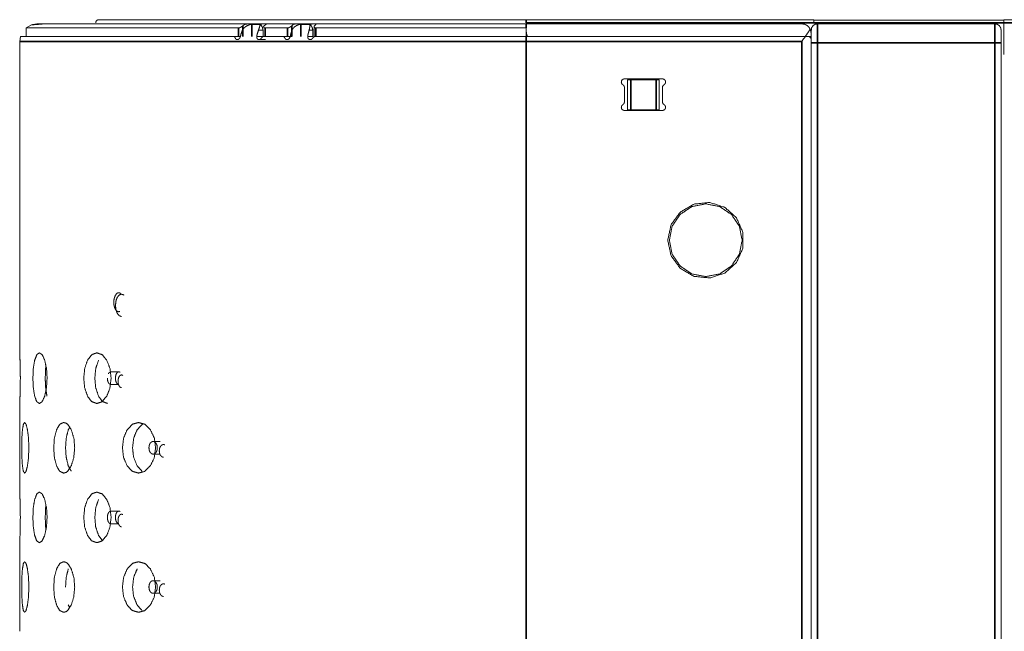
# Model space of a CAD drawing. Header units: millimetres. Extents: x 4 to 1188, y 1 to 840.
# Tile 94 of 256: x 406 to 428, y 486 to 499. Entities that reach past the tile are written whole.
import ezdxf

# ---------------------------------------------------------------- set-up
doc = ezdxf.new("R2010")
doc.units = ezdxf.units.MM
doc.layers.add('1', color=7, linetype='Continuous')

msp = doc.modelspace()

# ---------------------------------------------------------------- linework, layer by layer
at = {"layer": '1', "color": 154, "linetype": 'Continuous', "lineweight": 13}
for p, q in [((417.0106, 499.3819), (423.4963, 499.3819)), ((405.8452, 499.2649), (405.7249, 499.1954)), ((405.7249, 499.1954), (405.7249, 499.0033)), ((410.6562, 499.2724), (410.6181, 499.2444)), ((411.0051, 499.2724), (410.7824, 499.2724)), ((410.9707, 499.2733), (410.8193, 499.2733)), ((411.0957, 499.2444), (411.1338, 499.2724)), ((411.7503, 499.2724), (411.7192, 499.2444)), ((412.1237, 499.2724), (411.8857, 499.2724)), ((412.0865, 499.2733), (411.9247, 499.2733)), ((412.2297, 499.2444), (412.2608, 499.2724)), ((417.0106, 499.289), (423.2249, 499.289)), ((423.4963, 499.3676), (423.4973, 499.3676)), ((423.4973, 499.3676), (427.7821, 499.3676)), ((427.5821, 499.289), (423.5821, 499.289)), ((427.7821, 499.3105), (427.7821, 498.5962)), ((405.5987, 499.0033), (405.5821, 498.889)), ((411.0729, 499.0033), (410.9295, 499.0033)), ((411.0729, 499.1462), (410.9705, 499.1462)), ((411.0729, 499.0033), (411.0729, 499.1462)), ((411.093, 499.0033), (411.515, 499.0033)), ((411.1181, 499.0033), (411.6212, 499.0033)), ((412.196, 499.0033), (412.0797, 499.0033)), ((412.196, 499.1462), (412.113, 499.1462)), ((412.196, 499.0033), (412.196, 499.1462)), ((417.0106, 499.0033), (417.0106, 499.1172)), ((423.3078, 499.0033), (417.0106, 499.0033)), ((423.3078, 499.0033), (417.0362, 499.0033)), ((423.3678, 499.0033), (423.3078, 499.0033)), ((423.4392, 499.0747), (423.4392, 499.0033)), ((405.5821, 498.889), (405.5821, 491.8605)), ((423.4392, 498.8605), (423.4392, 387.9319)), ((427.7249, 387.9319), (427.7249, 498.8605)), ((420.0832, 498.0462), (419.2261, 498.0462)), ((419.2261, 497.851), (419.2261, 497.527)), ((419.2963, 497.3462), (419.2963, 498.0247)), ((419.3678, 498.0247), (419.9392, 498.0247)), ((420.0106, 497.3462), (420.0106, 498.0247)), ((420.0832, 497.527), (420.0832, 497.851)), ((419.2261, 497.3319), (420.0832, 497.3319)), ((419.3678, 497.3462), (419.9392, 497.3462)), ((423.5821, 493.8605), (423.5821, 383.8605))]:
    msp.add_line(p, q, dxfattribs=at)
at = {"layer": '1', "color": 154, "linetype": 'Continuous', "lineweight": 35}
for p, q in [((410.5173, 499.0033), (410.5173, 499.1954)), ((410.6181, 499.2444), (410.6181, 499.0033)), ((410.8193, 499.2733), (410.8193, 499.0033)), ((411.1181, 499.1954), (411.1181, 499.0033)), ((411.6212, 499.0033), (411.6212, 499.1954)), ((411.7192, 499.2444), (411.7192, 499.0033)), ((411.9247, 499.2733), (411.9247, 499.0033)), ((412.2634, 499.1954), (412.2634, 499.0033)), ((423.4963, 499.3105), (417.0106, 499.3105)), ((423.4963, 499.3105), (427.7821, 499.3105)), ((611.9535, 499.3105), (427.7821, 499.3105)), ((417.0106, 499.0033), (417.0106, 498.889)), ((417.0106, 498.889), (423.2249, 498.889)), ((423.5821, 388.0747), (423.5821, 498.8605)), ((423.5821, 498.8605), (427.5821, 498.8605)), ((427.5821, 498.8605), (427.5821, 388.0747)), ((419.3678, 497.3462), (419.3678, 498.0247)), ((419.9392, 497.3462), (419.9392, 498.0247))]:
    msp.add_line(p, q, dxfattribs=at)
at = {"layer": '1', "color": 154, "linetype": 'Continuous', "lineweight": 13}
for points, knots in [([(417.0106, 499.3819), (413.3205, 499.3819), (410.1921, 499.3819), (408.1018, 499.3819), (407.3678, 499.3819), (407.3404, 499.3765)], [0, 0, 0.2495377, 0.4990754, 0.7486138, 0.9981515, 1, 1]), ([(417.0106, 499.3819), (413.3205, 499.3819), (410.1921, 499.3819), (408.1018, 499.3819), (407.3404, 499.3765)], [0, 0, 0.2499097, 0.4998196, 0.7497295, 1, 1]), ([(407.3678, 499.3819), (408.1018, 499.3819), (410.1921, 499.3819), (413.3205, 499.3819), (417.0106, 499.3819)], [0, 0, 0.2499998, 0.5000004, 0.7500002, 1, 1]), ([(423.4963, 499.3819), (423.4963, 499.3765), (423.4963, 499.361), (423.4963, 499.3378), (423.4963, 499.3105)], [0, 0, 0.2499968, 0.5000201, 0.7500108, 1, 1]), ([(427.7821, 499.3819), (501.4506, 499.3819), (575.1192, 499.3819), (611.9535, 499.3819)], [0, 0, 0.4, 0.8, 1, 1]), ([(427.7821, 499.3819), (427.7821, 499.3765), (427.7821, 499.361), (427.7821, 499.3378), (427.7821, 499.3105)], [0, 0, 0.2499968, 0.5000201, 0.7500108, 1, 1]), ([(410.5173, 499.1954), (409.7563, 499.1954), (408.5134, 499.1954), (408.3653, 499.1954), (407.2369, 499.1954), (406.9944, 499.1954), (406.4055, 499.1954), (406.0469, 499.1954), (405.8964, 499.1954), (405.7249, 499.1954), (405.8963, 499.1954)], [0, 0, 0.0751897, 0.2114984, 0.2293366, 0.3834236, 0.4229556, 0.5376226, 0.6344835, 0.691847, 0.845934, 1, 1]), ([(417.0106, 499.289), (415.0955, 499.289), (413.2386, 499.289), (411.4963, 499.289), (409.9216, 499.289), (408.5623, 499.289), (407.4596, 499.289), (406.6472, 499.289), (406.1496, 499.289), (405.9821, 499.289), (405.8452, 499.2649)], [0, 0, 0.1102259, 0.2204516, 0.3306776, 0.4409034, 0.5511295, 0.6613552, 0.7715812, 0.8818074, 0.9920333, 1, 1]), ([(417.0106, 499.289), (415.0955, 499.289), (413.2386, 499.289), (411.4963, 499.289), (409.9216, 499.289), (408.5623, 499.289), (407.4596, 499.289), (406.6472, 499.289), (406.1496, 499.289), (405.8452, 499.2649)], [0, 0, 0.1110029, 0.2220057, 0.3330087, 0.4440114, 0.5550145, 0.6660172, 0.7770202, 0.8880228, 1, 1]), ([(405.9821, 499.289), (406.1496, 499.289), (406.6472, 499.289), (407.4596, 499.289), (408.5623, 499.289), (409.9216, 499.289), (411.4963, 499.289), (413.2386, 499.289), (415.0955, 499.289), (417.0106, 499.289)], [0, 0, 0.1111111, 0.2222219, 0.3333331, 0.444444, 0.5555553, 0.6666665, 0.7777775, 0.8888889, 1, 1]), ([(407.3404, 499.3765), (407.3173, 499.361), (407.3018, 499.3378), (407.2963, 499.3105)], [0, 0, 0.3332858, 0.6666729, 1, 1]), ([(410.6181, 499.2444), (410.598, 499.2284), (410.5717, 499.2123), (410.5433, 499.2001), (410.5299, 499.1967), (410.5173, 499.1954)], [0, 0, 0.2601676, 0.5209878, 0.7682076, 0.8836804, 1, 1]), ([(410.6068, 499.1462), (410.6399, 499.191), (410.6666, 499.2155), (410.7197, 499.2488), (410.7493, 499.2616), (410.7824, 499.2724)], [0, 0, 0.2555597, 0.4213199, 0.7040965, 0.8470984, 1, 1]), ([(410.7872, 499.2818), (410.7864, 499.2839), (410.7822, 499.2854), (410.7749, 499.2864), (410.7649, 499.2868), (410.7524, 499.2869), (410.7383, 499.2866), (410.7231, 499.2859), (410.7075, 499.2847), (410.6923, 499.2828), (410.6783, 499.2801), (410.6562, 499.2724)], [0, 0, 0.0831728, 0.1666058, 0.2493545, 0.3321679, 0.4150556, 0.49758, 0.5803852, 0.6633079, 0.7467887, 0.8304991, 1, 1]), ([(410.8193, 499.2733), (410.8012, 499.2745), (410.7901, 499.2777), (410.7872, 499.2818)], [0, 0, 0.3312087, 0.6647399, 1, 1]), ([(411.0051, 499.2724), (411.0041, 499.2642), (410.999, 499.2393), (410.994, 499.2205), (410.9852, 499.191), (410.9705, 499.1462)], [0, 0, 0.1191788, 0.3860454, 0.5410461, 0.7432334, 1, 1]), ([(411.042, 499.2818), (411.0182, 499.2777), (410.9934, 499.2745), (410.9707, 499.2733)], [0, 0, 0.3353437, 0.6688282, 1, 1]), ([(411.0729, 499.1462), (411.0602, 499.2029), (411.0417, 499.2387), (411.0177, 499.2638), (411.0051, 499.2724)], [0, 0, 0.3762661, 0.6455356, 0.8891137, 1, 1]), ([(411.1181, 499.1954), (411.1066, 499.1966), (411.0973, 499.2001), (411.0857, 499.2123), (411.0851, 499.2284), (411.0957, 499.2444)], [0, 0, 0.115599, 0.2317676, 0.4790149, 0.7398196, 1, 1]), ([(411.6212, 499.1954), (411.3678, 499.1954), (411.1181, 499.1954)], [0, 0, 0.5000066, 1, 1]), ([(411.1338, 499.2724), (411.1447, 499.2801), (411.1453, 499.2828), (411.1425, 499.2847), (411.1364, 499.2859), (411.1274, 499.2866)], [0, 0, 0.3373968, 0.5034886, 0.670205, 0.8354966, 1, 1]), ([(411.7192, 499.2444), (411.7016, 499.2284), (411.6767, 499.2123), (411.6484, 499.2001), (411.6346, 499.1967), (411.6212, 499.1954)], [0, 0, 0.2601879, 0.5210153, 0.7682414, 0.8836768, 1, 1]), ([(411.7242, 499.1462), (411.7536, 499.191), (411.7778, 499.2155), (411.8269, 499.2488), (411.8546, 499.2616), (411.8857, 499.2724)], [0, 0, 0.2555599, 0.4213097, 0.704086, 0.8470741, 1, 1]), ([(411.8855, 499.2818), (411.8829, 499.2839), (411.877, 499.2854), (411.8682, 499.2864), (411.8568, 499.2868), (411.8434, 499.2869), (411.8286, 499.2866), (411.8131, 499.2859), (411.7977, 499.2847), (411.783, 499.2828), (411.7699, 499.2801), (411.7503, 499.2724)], [0, 0, 0.0831796, 0.1666298, 0.2493452, 0.3321772, 0.4150311, 0.4975596, 0.5803553, 0.6632977, 0.7467532, 0.830494, 1, 1]), ([(411.9247, 499.2733), (411.9048, 499.2745), (411.8912, 499.2777), (411.8855, 499.2818)], [0, 0, 0.3312112, 0.6647828, 1, 1]), ([(412.1578, 499.2818), (412.135, 499.2777), (412.1103, 499.2745), (412.0865, 499.2733)], [0, 0, 0.3353598, 0.6688358, 1, 1]), ([(412.1237, 499.2724), (412.126, 499.2642), (412.128, 499.2393), (412.1268, 499.2205), (412.1226, 499.191), (412.113, 499.1462)], [0, 0, 0.1192016, 0.3860786, 0.5410503, 0.7432118, 1, 1]), ([(412.196, 499.1462), (412.1825, 499.2029), (412.1628, 499.2387), (412.1372, 499.2638), (412.1237, 499.2724)], [0, 0, 0.3762651, 0.645496, 0.8891034, 1, 1]), ([(412.2608, 499.2724), (412.2684, 499.2801), (412.2672, 499.2828), (412.2626, 499.2847), (412.2549, 499.2859), (412.2445, 499.2866), (412.2319, 499.2869), (412.2176, 499.2868), (412.2023, 499.2864), (412.1867, 499.2854), (412.1716, 499.284), (412.1578, 499.2818)], [0, 0, 0.1695282, 0.2529905, 0.3367093, 0.4197238, 0.5024316, 0.5851157, 0.6678248, 0.7504642, 0.8334173, 0.9166153, 1, 1]), ([(412.2634, 499.1954), (412.251, 499.1966), (412.2405, 499.2001), (412.226, 499.2123), (412.2222, 499.2284), (412.2297, 499.2444)], [0, 0, 0.1155727, 0.231788, 0.4789779, 0.739836, 1, 1]), ([(417.0106, 499.1954), (415.0509, 499.1954), (414.58, 499.1954), (413.1507, 499.1954), (412.2634, 499.1954)], [0, 0, 0.4018207, 0.4998799, 0.8039239, 1, 1]), ([(417.0106, 499.1954), (417.0106, 499.1518), (417.0106, 499.1172)], [0, 0, 0.586324, 1, 1]), ([(423.4159, 499.1719), (423.3826, 499.2199), (423.3428, 499.2537), (423.3065, 499.2729), (423.2963, 499.2768), (423.2258, 499.289), (423.2249, 499.289)], [0, 0, 0.2234941, 0.4402979, 0.6202439, 0.668662, 0.9958864, 1, 1]), ([(423.3078, 499.0033), (423.3743, 499.1008), (423.4052, 499.1518), (423.4159, 499.1719)], [0, 0, 0.5573603, 0.8695867, 1, 1]), ([(423.4159, 499.1719), (423.423, 499.1565), (423.4392, 499.0747)], [0, 0, 0.1639104, 1, 1]), ([(423.5821, 499.289), (423.5274, 499.2782), (423.481, 499.2472), (423.4501, 499.2008), (423.4392, 499.1244), (423.4392, 499.0625), (423.4392, 498.9698), (423.4392, 498.8605)], [0, 0, 0.0877007, 0.1754139, 0.263127, 0.4737319, 0.6491545, 0.824577, 1, 1]), ([(423.5821, 499.289), (423.5274, 499.2782), (423.481, 499.2472)], [0, 0, 0.4999645, 1, 1]), ([(427.7249, 499.1462), (427.714, 499.2008), (427.6831, 499.2472), (427.6367, 499.2782), (427.5821, 499.289)], [0, 0, 0.249967, 0.499977, 0.7499871, 1, 1]), ([(405.5988, 499.0033), (405.5987, 499.0033), (405.8639, 499.0033), (406.647, 499.0033), (407.9117, 499.0033), (409.5992, 499.0033), (410.4019, 499.0033)], [0, 0, 0.0000264, 0.2265855, 0.4531437, 0.6797025, 0.9062615, 1, 1]), ([(410.4019, 499.0033), (410.4743, 499.0033), (410.5565, 499.0033)], [0, 0, 0.4685801, 1, 1]), ([(410.4019, 499.0033), (410.42, 498.9995), (410.435, 498.9885), (410.448, 498.9657)], [0, 0, 0.3030341, 0.6058618, 1, 1]), ([(410.448, 498.9657), (410.4561, 498.9497), (410.4697, 498.9378), (410.4886, 498.9322), (410.5019, 498.9323), (410.5092, 498.9339), (410.517, 498.9371), (410.5246, 498.9419), (410.5376, 498.9552), (410.5545, 498.9833), (410.5633, 499.0033)], [0, 0, 0.1087386, 0.224346, 0.3544375, 0.4418895, 0.489635, 0.5423862, 0.5967091, 0.7030991, 0.8818864, 1, 1]), ([(410.5633, 499.0033), (410.5742, 499.0547), (410.6068, 499.1462)], [0, 0, 0.3365866, 1, 1]), ([(410.9705, 499.1462), (410.9398, 499.0547), (410.9295, 499.0033)], [0, 0, 0.6634209, 1, 1]), ([(410.9295, 499.0033), (410.9346, 498.9643), (410.9437, 498.9483), (410.9577, 498.9374), (410.9777, 498.9321), (410.9995, 498.9344), (411.0088, 498.9388), (411.0152, 498.9432), (411.0283, 498.957), (411.0357, 498.9679)], [0, 0, 0.2251801, 0.3351189, 0.4455773, 0.5774256, 0.7147666, 0.7767518, 0.8217525, 0.9279249, 1, 1]), ([(411.0357, 498.9679), (411.0512, 498.9865), (411.0708, 498.9988), (411.093, 499.0033)], [0, 0, 0.3287854, 0.6577939, 1, 1]), ([(411.515, 499.0033), (411.5347, 498.9995), (411.5512, 498.9885), (411.5658, 498.9657)], [0, 0, 0.3031278, 0.6058837, 1, 1]), ([(411.5658, 498.9657), (411.575, 498.9497), (411.5898, 498.9378), (411.6102, 498.9322), (411.6244, 498.9323), (411.6322, 498.9339), (411.6405, 498.9371), (411.6486, 498.9419), (411.6623, 498.9552), (411.6883, 499.0033)], [0, 0, 0.1089077, 0.2246844, 0.3549683, 0.4423044, 0.4904082, 0.5431617, 0.5975983, 0.7041233, 1, 1]), ([(411.7192, 499.0033), (411.7016, 499.0033), (411.6767, 499.0033), (411.6484, 499.0033), (411.6212, 499.0033)], [0, 0, 0.2500341, 0.5000127, 0.7500082, 1, 1]), ([(411.6883, 499.0033), (411.6973, 499.0547), (411.7242, 499.1462)], [0, 0, 0.3365952, 1, 1]), ([(412.113, 499.1462), (412.088, 499.0547), (412.0797, 499.0033)], [0, 0, 0.6633999, 1, 1]), ([(412.0797, 499.0033), (412.0864, 498.9643), (412.0966, 498.9483), (412.1116, 498.9374), (412.133, 498.9321), (412.1562, 498.9344), (412.1661, 498.9388), (412.1727, 498.9432), (412.1864, 498.957), (412.194, 498.9679)], [0, 0, 0.2251562, 0.3351483, 0.4455872, 0.5774709, 0.7147525, 0.7767405, 0.8217309, 0.927906, 1, 1]), ([(412.194, 498.9679), (412.2099, 498.9865), (412.2303, 498.9988), (412.2537, 499.0033)], [0, 0, 0.3287374, 0.6578148, 1, 1]), ([(412.2537, 499.0033), (413.913, 499.0033), (417.0106, 499.0033)], [0, 0, 0.3611688, 1, 1]), ([(412.2634, 499.0033), (414.58, 499.0033), (417.0106, 499.0033)], [0, 0, 0.5000011, 1, 1]), ([(417.0106, 499.1172), (417.014, 499.0821), (417.0225, 499.0457), (417.0362, 499.0033)], [0, 0, 0.3189421, 0.6378212, 1, 1]), ([(417.0362, 499.0033), (417.0225, 499.0033), (417.0137, 499.0033), (417.0106, 499.0033)], [0, 0, 0.329429, 0.6646134, 1, 1]), ([(423.3078, 499.0033), (423.2258, 498.8902), (423.2249, 498.889)], [0, 0, 0.9893892, 1, 1]), ([(423.4392, 499.0033), (423.4228, 499.0033), (423.3762, 499.0033), (423.3078, 499.0033)], [0, 0, 0.3353105, 0.6706115, 1, 1]), ([(423.4392, 498.9319), (423.4392, 498.9324), (423.434, 498.9587), (423.4215, 498.979), (423.4185, 498.9822), (423.3924, 498.9989), (423.3678, 499.0033)], [0, 0, 0.0056528, 0.277618, 0.5093718, 0.5492445, 0.8153336, 1, 1]), ([(423.4392, 498.8605), (423.4392, 498.9698), (423.4392, 499.0625), (423.4392, 499.1244), (423.4392, 499.1462)], [0, 0, 0.2499994, 0.4999981, 0.7499968, 1, 1]), ([(427.7249, 499.1462), (427.7249, 499.1244), (427.7249, 499.0625), (427.7249, 498.9698), (427.7249, 498.8605)], [0, 0, 0.2500032, 0.5000019, 0.7500006, 1, 1]), ([(411.1314, 498.9326), (411.0254, 498.9323), (410.9819, 498.9326)], [0, 0, 0.7107933, 1, 1]), ([(423.4392, 358.9319), (423.4392, 405.5747), (423.4392, 452.289), (423.4392, 498.9319)], [0, 0, 0.3331633, 0.6668367, 1, 1]), ([(419.2261, 498.0462), (419.1959, 498.0395), (419.1713, 498.0207), (419.1571, 497.9932), (419.1557, 497.9623), (419.1676, 497.9338), (419.1903, 497.9129)], [0, 0, 0.1666727, 0.3333387, 0.5000235, 0.6667068, 0.8333687, 1, 1]), ([(420.1189, 497.9129), (420.1417, 497.9338), (420.1536, 497.9623), (420.1522, 497.9932), (420.1379, 498.0207), (420.1134, 498.0395), (420.0832, 498.0462)], [0, 0, 0.1666526, 0.333301, 0.4999709, 0.6666423, 0.8332948, 1, 1]), ([(419.2261, 497.851), (419.2218, 497.8755), (419.2094, 497.8969), (419.1903, 497.9129)], [0, 0, 0.3334404, 0.6666256, 1, 1]), ([(419.2963, 498.0247), (419.3018, 498.0247), (419.3173, 498.0247), (419.3404, 498.0247), (419.3678, 498.0247)], [0, 0, 0.2500107, 0.5000401, 0.7500046, 1, 1]), ([(419.9392, 498.0247), (419.9665, 498.0247), (419.9897, 498.0247), (420.0052, 498.0247), (420.0106, 498.0247)], [0, 0, 0.249983, 0.5, 0.750017, 1, 1]), ([(420.1189, 497.9129), (420.0999, 497.8969), (420.0875, 497.8755), (420.0832, 497.851)], [0, 0, 0.3332951, 0.6665493, 1, 1]), ([(419.1903, 497.4652), (419.1676, 497.4443), (419.1557, 497.4157), (419.1571, 497.3848), (419.1713, 497.3574), (419.1959, 497.3386), (419.2261, 497.3319)], [0, 0, 0.1666617, 0.3333221, 0.500004, 0.6666457, 0.8333389, 1, 1]), ([(419.1903, 497.4652), (419.2094, 497.4811), (419.2218, 497.5026), (419.2261, 497.527)], [0, 0, 0.3332904, 0.6665684, 1, 1]), ([(420.0832, 497.527), (420.0875, 497.5026), (420.0999, 497.4811), (420.1189, 497.4652)], [0, 0, 0.333442, 0.666789, 1, 1]), ([(420.0832, 497.3319), (420.1134, 497.3386), (420.1379, 497.3574), (420.1522, 497.3848), (420.1536, 497.4157), (420.1417, 497.4443), (420.1189, 497.4652)], [0, 0, 0.1666936, 0.3333734, 0.5000016, 0.6666701, 0.8333171, 1, 1]), ([(419.2963, 497.3462), (419.3018, 497.3462), (419.3173, 497.3462), (419.3404, 497.3462), (419.3678, 497.3462)], [0, 0, 0.2500107, 0.5000401, 0.7500046, 1, 1]), ([(419.9392, 497.3462), (419.9665, 497.3462), (419.9897, 497.3462), (420.0052, 497.3462), (420.0106, 497.3462)], [0, 0, 0.249983, 0.5, 0.750017, 1, 1]), ([(420.2035, 494.4033), (420.2776, 494.752), (420.4871, 495.0403), (420.7958, 495.2185), (421.1502, 495.2558), (421.4892, 495.1456), (421.7541, 494.9071), (421.8991, 494.5815), (421.8991, 494.2251), (421.7541, 493.8995), (421.4892, 493.661), (421.1502, 493.5509), (420.7958, 493.5881), (420.4871, 493.7663), (420.2776, 494.0547), (420.2035, 494.4033)], [0, 0, 0.0666654, 0.1333319, 0.1999981, 0.2666644, 0.3333316, 0.3999975, 0.4666646, 0.5333328, 0.5999999, 0.6666647, 0.7333324, 0.7999987, 0.866665, 0.9333314, 1, 1]), ([(420.2392, 494.4033), (420.3017, 494.7177), (420.4798, 494.9842), (420.7463, 495.1622), (421.0606, 495.2247), (421.375, 495.1622), (421.6415, 494.9842), (421.8195, 494.7177), (421.8821, 494.4033), (421.8195, 494.089), (421.6415, 493.8225), (421.375, 493.6444), (421.0606, 493.5819), (420.7463, 493.6444), (420.4798, 493.8225), (420.3017, 494.089), (420.2392, 494.4033)], [0, 0, 0.0625002, 0.1250001, 0.1875, 0.2500002, 0.3125004, 0.3750003, 0.4375002, 0.5000004, 0.5624998, 0.6250004, 0.6874998, 0.7500002, 0.8125006, 0.875, 0.9375006, 1, 1]), ([(407.8609, 493.2034), (407.8609, 493.2034), (407.8302, 493.2167), (407.8185, 493.2176), (407.7916, 493.2121), (407.7729, 493.2006), (407.7623, 493.1905), (407.7378, 493.1546), (407.7126, 493.0822), (407.7064, 493.0374), (407.7051, 493.0033)], [0, 0, 0.0000316, 0.1397186, 0.1918655, 0.3131875, 0.4016474, 0.4557271, 0.5964383, 0.8056689, 0.9174602, 1, 1]), ([(407.9283, 493.1667), (407.9283, 493.1667), (407.9039, 493.1792), (407.8779, 493.1834), (407.8594, 493.1813), (407.8237, 493.1633), (407.823, 493.1628), (407.7897, 493.1223), (407.7828, 493.1102), (407.7653, 493.0701), (407.753, 493.0254), (407.7498, 493.0074), (407.7442, 492.9334)], [0, 0, 0.0000121, 0.0945976, 0.1929555, 0.2629632, 0.4040731, 0.4070945, 0.5599974, 0.5963837, 0.7032461, 0.8069262, 0.8461037, 1, 1]), ([(407.7051, 493.0033), (407.7096, 492.9405), (407.7132, 492.9214), (407.7246, 492.8819), (407.7378, 492.8521), (407.7503, 492.8313), (407.7765, 492.8033), (407.8117, 492.7894), (407.8184, 492.789), (407.8384, 492.7919), (407.8384, 492.7919)], [0, 0, 0.170462, 0.2247647, 0.345948, 0.450543, 0.5349981, 0.6871492, 0.8672397, 0.9008719, 0.9999521, 1, 1]), ([(407.7442, 492.9334), (407.7496, 492.8599), (407.7552, 492.8312), (407.7649, 492.7977), (407.7828, 492.7568), (407.7941, 492.7376), (407.8266, 492.7013), (407.8283, 492.7), (407.8658, 492.6843), (407.8778, 492.6834), (407.8778, 492.6834)], [0, 0, 0.1893758, 0.2672705, 0.3647731, 0.500086, 0.5728705, 0.7533191, 0.7620109, 0.9433893, 0.9999487, 1, 1]), ([(405.5968, 491.289), (405.5948, 491.5059), (405.5894, 491.6948), (405.5841, 491.8222), (405.5821, 491.8605), (405.5842, 491.8182), (405.5845, 491.8121), (405.5894, 491.6944), (405.5946, 491.5092), (405.5949, 491.4946), (405.5969, 491.2899), (405.5946, 491.066), (405.5894, 490.8832), (405.5841, 490.7564), (405.5821, 490.7176), (405.5842, 490.759), (405.5845, 490.765), (405.5894, 490.8834), (405.5947, 491.0687), (405.595, 491.0811)], [0, 0, 0.0651082, 0.132785, 0.2014777, 0.2655835, 0.331715, 0.3363815, 0.3986289, 0.4646858, 0.4693481, 0.5308137, 0.5981906, 0.6637478, 0.7320047, 0.7964549, 0.8630364, 0.8675848, 0.9294608, 0.9960558, 1, 1]), ([(405.8799, 491.289), (405.8894, 491.5059), (405.9202, 491.6948), (405.9689, 491.8222), (406.026, 491.8605), (406.0893, 491.8191), (406.0936, 491.813), (406.146, 491.6948), (406.1867, 491.5096), (406.1883, 491.497), (406.2006, 491.2889), (406.1858, 491.0623), (406.146, 490.8832), (406.087, 490.7559), (406.026, 490.7176), (405.9669, 490.759), (405.9632, 490.7651), (405.9201, 490.8834), (405.8897, 491.0687), (405.8885, 491.0813), (405.8799, 491.289)], [0, 0, 0.0612636, 0.1249458, 0.1895857, 0.2499135, 0.3124925, 0.3168304, 0.3749714, 0.4375454, 0.4413424, 0.5000089, 0.5641599, 0.6249704, 0.6896137, 0.7499373, 0.812514, 0.8168686, 0.8749926, 0.9376557, 0.9414368, 1, 1]), ([(407.0278, 491.289), (407.0481, 491.5059), (407.1126, 491.6948), (407.2116, 491.8222), (407.3235, 491.8605), (407.443, 491.8191), (407.4508, 491.813), (407.5467, 491.6948), (407.6196, 491.5096), (407.6225, 491.497), (407.6442, 491.2889), (407.6181, 491.0623), (407.5467, 490.8832), (407.4386, 490.7559), (407.3234, 490.7176), (407.2076, 490.759), (407.2002, 490.7651), (407.1126, 490.8834), (407.0487, 491.0687), (407.0462, 491.0813), (407.0278, 491.289)], [0, 0, 0.0612637, 0.1249446, 0.189586, 0.249915, 0.3124927, 0.316831, 0.3749716, 0.4375457, 0.4413419, 0.5000087, 0.5641598, 0.6249691, 0.6896128, 0.749937, 0.812513, 0.8168687, 0.8749928, 0.9376561, 0.9414369, 1, 1]), ([(407.2774, 491.289), (407.298, 491.5101), (407.3601, 491.6948), (407.3601, 491.6948)], [0, 0, 0.5020586, 0.999882, 1, 1]), ([(406.1582, 491.289), (406.1679, 491.5101), (406.1757, 491.5594)], [0, 0, 0.7909326, 1, 1]), ([(407.6294, 491.4308), (407.628, 491.4307), (407.6068, 491.4201), (407.5872, 491.3968), (407.5833, 491.3899)], [0, 0, 0.0277763, 0.4480707, 0.8958529, 1, 1]), ([(407.8469, 491.4222), (407.8469, 491.4222), (407.8333, 491.4294), (407.8186, 491.4318), (407.8084, 491.4307), (407.7881, 491.4205), (407.7875, 491.42), (407.7684, 491.3968), (407.7645, 491.3899), (407.7547, 491.3671), (407.7476, 491.3415), (407.7457, 491.3312), (407.7425, 491.289)], [0, 0, 0.0000044, 0.0937023, 0.1926805, 0.260845, 0.4019925, 0.4062824, 0.5601902, 0.5963041, 0.7025239, 0.8065688, 0.8460003, 1, 1]), ([(406.1974, 490.8834), (406.1974, 490.8834), (406.1667, 491.0794), (406.1582, 491.289)], [0, 0, 0.0000615, 0.524936, 1, 1]), ([(407.5654, 490.7177), (407.5654, 490.7177), (407.4478, 490.7631), (407.36, 490.8834), (407.2956, 491.0794), (407.2774, 491.289)], [0, 0, 0.0000021, 0.2586398, 0.4958068, 0.7604625, 1, 1]), ([(407.5608, 491.289), (407.5661, 491.2354), (407.574, 491.2085), (407.5832, 491.1884), (407.5916, 491.1748), (407.6094, 491.156), (407.628, 491.1486)], [0, 0, 0.2646419, 0.4137389, 0.5419241, 0.6430459, 0.8286826, 1, 1]), ([(407.7425, 491.289), (407.7455, 491.2474), (407.7479, 491.2346), (407.7555, 491.2085), (407.7645, 491.1884), (407.7727, 491.1748), (407.7904, 491.1558), (407.8139, 491.1465), (407.8184, 491.1462), (407.8184, 491.1462)], [0, 0, 0.188405, 0.2490226, 0.382188, 0.4996348, 0.5920031, 0.7626564, 0.9626659, 0.9999597, 1, 1]), ([(407.9067, 491.3523), (407.9067, 491.3523), (407.8929, 491.3595), (407.8779, 491.3619), (407.8677, 491.3608), (407.8469, 491.3505), (407.8466, 491.3502), (407.8273, 491.3271), (407.8233, 491.3201), (407.8131, 491.297), (407.806, 491.2717), (407.8041, 491.2612), (407.8009, 491.2191)], [0, 0, 0.0000172, 0.0944489, 0.1933527, 0.261316, 0.4038442, 0.4063292, 0.5598772, 0.5965904, 0.7044607, 0.8070735, 0.8469236, 1, 1]), ([(407.8009, 491.2191), (407.804, 491.1774), (407.8063, 491.1649), (407.8128, 491.1421), (407.8232, 491.1184), (407.8295, 491.1078), (407.8483, 491.0867), (407.8494, 491.086), (407.8709, 491.0768), (407.8778, 491.0763), (407.8778, 491.0763)], [0, 0, 0.1883624, 0.2471584, 0.3627197, 0.4996129, 0.570199, 0.7524808, 0.7614462, 0.9438674, 0.9999713, 1, 1]), ([(405.6273, 489.7176), (405.6311, 489.9345), (405.6438, 490.1234), (405.6658, 490.2507), (405.6936, 490.289), (405.7266, 490.2477), (405.7289, 490.2416), (405.7579, 490.1233), (405.7811, 489.9382), (405.7821, 489.9255), (405.7892, 489.7175), (405.7806, 489.4908), (405.7579, 489.3118), (405.7254, 489.1845), (405.6936, 489.1462), (405.6648, 489.1876), (405.6631, 489.1937), (405.6438, 489.3119), (405.6312, 489.4973), (405.6307, 489.5099), (405.6273, 489.7176)], [0, 0, 0.0612638, 0.1249448, 0.1895862, 0.249915, 0.3124933, 0.3168306, 0.374974, 0.4375477, 0.4413422, 0.5000086, 0.5641596, 0.6249685, 0.6896113, 0.749937, 0.8125143, 0.8168699, 0.8749948, 0.9376554, 0.9414393, 1, 1]), ([(406.3498, 489.7176), (406.3649, 489.9345), (406.413, 490.1234), (406.4876, 490.2507), (406.5729, 490.289), (406.6329, 490.2723), (406.6652, 490.2477), (406.6713, 490.2416), (406.7462, 490.1233), (406.8035, 489.9382), (406.8058, 489.9255), (406.8229, 489.7175), (406.8023, 489.4908), (406.7461, 489.3118), (406.6618, 489.1845), (406.6325, 489.1628), (406.5728, 489.1462), (406.4845, 489.1876), (406.4789, 489.1937), (406.4129, 489.3119), (406.3653, 489.4973), (406.3634, 489.5099), (406.3498, 489.7176)], [0, 0, 0.0612325, 0.124881, 0.1894881, 0.2497865, 0.2903044, 0.3126077, 0.3169431, 0.3750564, 0.4375996, 0.4413915, 0.5000281, 0.564146, 0.6249245, 0.6895355, 0.7097212, 0.7500646, 0.8126107, 0.8169634, 0.8750585, 0.9376874, 0.9414693, 1, 1]), ([(407.9006, 489.7176), (407.9258, 489.9345), (408.0055, 490.1234), (408.1269, 490.2507), (408.2632, 490.289), (408.4075, 490.2477), (408.417, 490.2416), (408.532, 490.1233), (408.6189, 489.9382), (408.6224, 489.9255), (408.6482, 489.7175), (408.6172, 489.4908), (408.5319, 489.3118), (408.4023, 489.1845), (408.263, 489.1462), (408.122, 489.1876), (408.1129, 489.1937), (408.0054, 489.3119), (407.9265, 489.4973), (407.9234, 489.5099), (407.9006, 489.7176)], [0, 0, 0.0612637, 0.1249445, 0.189585, 0.2499151, 0.3124921, 0.3168293, 0.3749719, 0.4375477, 0.4413413, 0.5000081, 0.5641593, 0.6249693, 0.6896121, 0.7499379, 0.8125146, 0.8168707, 0.8749954, 0.9376557, 0.9414394, 1, 1]), ([(406.6163, 489.7176), (406.6316, 489.9387), (406.6779, 490.1234), (406.7103, 490.1799)], [0, 0, 0.409103, 0.8147578, 1, 1]), ([(408.1284, 489.7176), (408.154, 489.9387), (408.2306, 490.1234), (408.3502, 490.2515), (408.3502, 490.2515)], [0, 0, 0.3314456, 0.6600967, 0.9999978, 1, 1]), ([(408.4978, 489.7176), (408.5042, 489.664), (408.5138, 489.6371), (408.525, 489.617), (408.5352, 489.6033), (408.5569, 489.5845), (408.5862, 489.575), (408.5917, 489.5748), (408.6081, 489.5767), (408.6301, 489.5864), (408.6568, 489.613), (408.6593, 489.6167), (408.6663, 489.6281), (408.6811, 489.6654), (408.687, 489.7039), (408.6874, 489.7175), (408.6848, 489.7518), (408.6799, 489.774), (408.6594, 489.8183), (408.6271, 489.8507), (408.6102, 489.858), (408.5919, 489.8604), (408.5793, 489.8592), (408.5537, 489.8487), (408.5299, 489.8253), (408.5251, 489.8184), (408.5128, 489.7957), (408.504, 489.7698), (408.4978, 489.7176)], [0, 0, 0.060515, 0.094612, 0.1239234, 0.1470519, 0.1894892, 0.2403855, 0.2498025, 0.2775518, 0.3161891, 0.3698372, 0.3756736, 0.3929597, 0.4411122, 0.4849908, 0.5000326, 0.5383998, 0.5642894, 0.6242431, 0.6892693, 0.7189626, 0.7499474, 0.7712682, 0.8164667, 0.8646158, 0.8758157, 0.9086815, 0.9411707, 1, 1]), ([(406.7439, 489.1916), (406.7439, 489.1916), (406.6779, 489.3119), (406.6299, 489.508), (406.6163, 489.7176)], [0, 0, 0.0000204, 0.3199329, 0.6769036, 1, 1]), ([(408.3382, 489.1916), (408.3382, 489.1916), (408.2306, 489.3119), (408.151, 489.508), (408.1284, 489.7176)], [0, 0, 0.0000328, 0.3199465, 0.6769073, 1, 1]), ([(408.86, 489.7809), (408.86, 489.7809), (408.8433, 489.7881), (408.8252, 489.7905), (408.8128, 489.7894), (408.7876, 489.7791), (408.7872, 489.7788), (408.7638, 489.7557), (408.7589, 489.7487), (408.7465, 489.7255), (408.738, 489.7003), (408.7356, 489.6898), (408.7317, 489.6477)], [0, 0, 0.000002, 0.0944316, 0.1933489, 0.2612999, 0.403856, 0.4063393, 0.5598659, 0.5965923, 0.7044484, 0.8070724, 0.846924, 1, 1]), ([(408.7317, 489.6477), (408.7354, 489.6059), (408.7383, 489.5935), (408.7461, 489.5706), (408.7588, 489.547), (408.7665, 489.5364), (408.7893, 489.5153), (408.7906, 489.5145), (408.8167, 489.5054), (408.825, 489.5049), (408.825, 489.5049)], [0, 0, 0.1883772, 0.2471714, 0.3627379, 0.4996128, 0.5701908, 0.7524989, 0.7614663, 0.9438702, 0.9999708, 1, 1]), ([(405.5968, 488.1462), (405.5948, 488.363), (405.5894, 488.552), (405.5841, 488.6793), (405.5821, 488.7176), (405.5842, 488.6754), (405.5845, 488.6692), (405.5894, 488.5516), (405.5946, 488.3664), (405.5949, 488.3517), (405.5969, 488.147), (405.5946, 487.9232), (405.5894, 487.7403), (405.5841, 487.6135), (405.5821, 487.5747), (405.5821, 487.5748)], [0, 0, 0.0817442, 0.1667073, 0.2529483, 0.3334309, 0.4164566, 0.4223151, 0.5004626, 0.5834, 0.5892503, 0.6664182, 0.7510106, 0.8333099, 0.9190057, 0.9999211, 1, 1]), ([(405.8799, 488.1462), (405.8894, 488.363), (405.9202, 488.552), (405.9689, 488.6793), (406.026, 488.7176), (406.0893, 488.6762), (406.0936, 488.6702), (406.146, 488.5519), (406.1867, 488.3668), (406.1883, 488.3541), (406.2006, 488.1461), (406.1858, 487.9194), (406.146, 487.7403), (406.087, 487.613), (406.026, 487.5747), (405.9669, 487.6161), (405.9632, 487.6222), (405.9201, 487.7405), (405.8897, 487.9259), (405.8885, 487.9385), (405.8799, 488.1462)], [0, 0, 0.061266, 0.1249462, 0.1895862, 0.2499139, 0.3124934, 0.3168294, 0.3749718, 0.4375478, 0.4413425, 0.5000091, 0.5641577, 0.6249682, 0.6896129, 0.7499369, 0.8125137, 0.8168691, 0.8749945, 0.9376557, 0.9414368, 1, 1]), ([(407.0278, 488.1462), (407.0481, 488.363), (407.1126, 488.552), (407.2116, 488.6793), (407.3235, 488.7176), (407.443, 488.6762), (407.4508, 488.6702), (407.5467, 488.5519), (407.6196, 488.3668), (407.6225, 488.3541), (407.6442, 488.1461), (407.6181, 487.9194), (407.5467, 487.7403), (407.4386, 487.613), (407.3234, 487.5747), (407.2076, 487.6161), (407.2002, 487.6222), (407.1126, 487.7405), (407.0487, 487.9259), (407.0462, 487.9385), (407.0278, 488.1462)], [0, 0, 0.0612661, 0.124945, 0.1895865, 0.2499155, 0.3124936, 0.3168301, 0.374972, 0.4375481, 0.4413421, 0.5000089, 0.5641576, 0.6249669, 0.6896119, 0.7499366, 0.8125127, 0.8168693, 0.8749948, 0.9376561, 0.9414369, 1, 1]), ([(407.2774, 488.1462), (407.298, 488.3673), (407.3601, 488.552), (407.3601, 488.552)], [0, 0, 0.502058, 0.9998809, 1, 1]), ([(406.1582, 488.1462), (406.1679, 488.3673), (406.1757, 488.4165)], [0, 0, 0.7909318, 1, 1]), ([(407.6294, 488.288), (407.628, 488.2878), (407.6068, 488.2772), (407.5872, 488.2539), (407.5833, 488.247), (407.5732, 488.2242), (407.5659, 488.1983), (407.5608, 488.1462)], [0, 0, 0.0128899, 0.2079314, 0.4157289, 0.4640864, 0.6059124, 0.7461126, 1, 1]), ([(407.8469, 488.2794), (407.8469, 488.2794), (407.8333, 488.2866), (407.8186, 488.289), (407.8084, 488.2878), (407.7881, 488.2776), (407.7875, 488.2771), (407.7684, 488.2539), (407.7645, 488.247), (407.7547, 488.2242), (407.7476, 488.1987), (407.7457, 488.1884), (407.7425, 488.1462)], [0, 0, 0.0000044, 0.0937023, 0.1926805, 0.260845, 0.4019925, 0.4062824, 0.5601902, 0.5963041, 0.7025239, 0.8065688, 0.8460003, 1, 1]), ([(406.1762, 487.8761), (406.1667, 487.9365), (406.1582, 488.1462)], [0, 0, 0.2541359, 1, 1]), ([(407.4464, 487.6221), (407.36, 487.7405), (407.2956, 487.9365), (407.2774, 488.1462)], [0, 0, 0.3164874, 0.6752763, 1, 1]), ([(407.5608, 488.1462), (407.5661, 488.0925), (407.574, 488.0656), (407.5832, 488.0456), (407.5916, 488.0319), (407.6094, 488.0131), (407.628, 488.0058)], [0, 0, 0.2646419, 0.4137389, 0.5419241, 0.6430459, 0.8286826, 1, 1]), ([(407.7425, 488.1462), (407.7455, 488.1045), (407.7479, 488.0917), (407.7555, 488.0656), (407.7645, 488.0456), (407.7727, 488.0319), (407.7904, 488.013), (407.8139, 488.0036), (407.8184, 488.0034), (407.8184, 488.0034)], [0, 0, 0.188405, 0.2490226, 0.382188, 0.4996348, 0.5920031, 0.7626564, 0.9626659, 0.9999597, 1, 1]), ([(407.9067, 488.2094), (407.9067, 488.2094), (407.8929, 488.2167), (407.8779, 488.2191), (407.8677, 488.2179), (407.8469, 488.2076), (407.8466, 488.2074), (407.8273, 488.1843), (407.8233, 488.1773), (407.8131, 488.1541), (407.806, 488.1288), (407.8041, 488.1184), (407.8009, 488.0763)], [0, 0, 0.0000116, 0.0944474, 0.1933496, 0.2613118, 0.4038438, 0.4063288, 0.5598765, 0.5965896, 0.7044475, 0.8070739, 0.846924, 1, 1]), ([(407.8009, 488.0763), (407.804, 488.0345), (407.8063, 488.0221), (407.8128, 487.9992), (407.8232, 487.9755), (407.8295, 487.9649), (407.8483, 487.9439), (407.8494, 487.9431), (407.8709, 487.934), (407.8778, 487.9335), (407.8778, 487.9335)], [0, 0, 0.188362, 0.2471579, 0.3627188, 0.4996117, 0.5701977, 0.7524791, 0.7614445, 0.9438652, 0.999969, 1, 1]), ([(405.6273, 486.5747), (405.6311, 486.7916), (405.6438, 486.9805), (405.6658, 487.1079), (405.6936, 487.1462), (405.7266, 487.1048), (405.7289, 487.0987), (405.7579, 486.9805), (405.7811, 486.7953), (405.7821, 486.7827), (405.7892, 486.5747), (405.7806, 486.348), (405.7579, 486.1689), (405.7254, 486.0416), (405.6936, 486.0033), (405.6648, 486.0447), (405.6631, 486.0508), (405.6438, 486.1691), (405.6312, 486.3544), (405.6307, 486.3671), (405.6273, 486.5747)], [0, 0, 0.0612636, 0.1249446, 0.1895857, 0.2499144, 0.3124926, 0.3168299, 0.3749718, 0.4375474, 0.4413395, 0.5000083, 0.5641591, 0.6249679, 0.6896118, 0.7499369, 0.8125142, 0.8168697, 0.8749931, 0.9376555, 0.9414394, 1, 1]), ([(406.3498, 486.5747), (406.3649, 486.7916), (406.413, 486.9805), (406.4876, 487.1079), (406.5729, 487.1462), (406.6329, 487.1294), (406.6652, 487.1048), (406.6713, 487.0987), (406.7462, 486.9805), (406.8035, 486.7953), (406.8058, 486.7827), (406.8229, 486.5747), (406.8023, 486.348), (406.7461, 486.1689), (406.6618, 486.0416), (406.6325, 486.0199), (406.5728, 486.0033), (406.4845, 486.0447), (406.4789, 486.0508), (406.4129, 486.1691), (406.3653, 486.3544), (406.3634, 486.3671), (406.3498, 486.5747)], [0, 0, 0.0612324, 0.1248807, 0.1894877, 0.2497859, 0.2903034, 0.3126074, 0.3169428, 0.3750546, 0.4375996, 0.4413892, 0.5000281, 0.5641459, 0.6249242, 0.6895363, 0.7097213, 0.7500646, 0.8126105, 0.8169632, 0.8750568, 0.9376876, 0.9414694, 1, 1]), ([(406.6163, 486.5747), (406.6316, 486.7958), (406.6779, 486.9805), (406.6779, 486.9805)], [0, 0, 0.5020594, 0.9999219, 1, 1]), ([(407.9006, 486.5747), (407.9258, 486.7916), (408.0055, 486.9805), (408.1269, 487.1079), (408.2632, 487.1462), (408.4075, 487.1048), (408.417, 487.0987), (408.532, 486.9805), (408.6189, 486.7953), (408.6224, 486.7827), (408.6482, 486.5747), (408.6172, 486.348), (408.5319, 486.1689), (408.4023, 486.0416), (408.263, 486.0033), (408.122, 486.0447), (408.1129, 486.0508), (408.0054, 486.1691), (407.9265, 486.3544), (407.9234, 486.3671), (407.9006, 486.5747)], [0, 0, 0.0612636, 0.1249443, 0.1895845, 0.2499146, 0.3124913, 0.3168286, 0.3749697, 0.4375473, 0.4413386, 0.5000078, 0.5641588, 0.6249686, 0.6896126, 0.7499378, 0.8125144, 0.8168705, 0.8749937, 0.9376558, 0.9414396, 1, 1]), ([(408.1284, 486.5747), (408.154, 486.7958), (408.2306, 486.9805), (408.2307, 486.9806)], [0, 0, 0.5020392, 0.9998806, 1, 1]), ([(408.4978, 486.5747), (408.5042, 486.5211), (408.5138, 486.4942), (408.525, 486.4742), (408.5352, 486.4605), (408.5569, 486.4417), (408.5862, 486.4322), (408.5917, 486.432), (408.6081, 486.4339), (408.6301, 486.4435), (408.6568, 486.4702), (408.6593, 486.4738), (408.6663, 486.4853), (408.6811, 486.5225), (408.687, 486.5611), (408.6874, 486.5746), (408.6848, 486.609), (408.6799, 486.6311), (408.6594, 486.6755), (408.6271, 486.7078), (408.6102, 486.7151), (408.5919, 486.7175), (408.5793, 486.7164), (408.5537, 486.7058), (408.5299, 486.6825), (408.5251, 486.6756), (408.5128, 486.6528), (408.504, 486.6269), (408.4978, 486.5747)], [0, 0, 0.060515, 0.094612, 0.1239234, 0.1470519, 0.1894892, 0.2403855, 0.2498025, 0.2775518, 0.3161891, 0.3698372, 0.3756736, 0.3929597, 0.4411122, 0.4849908, 0.5000326, 0.5383998, 0.5642894, 0.6242431, 0.6892693, 0.7189626, 0.7499474, 0.7712682, 0.8164667, 0.8646158, 0.8758157, 0.9086815, 0.9411707, 1, 1]), ([(408.3382, 486.0488), (408.3382, 486.0488), (408.2306, 486.1691), (408.151, 486.3651), (408.1284, 486.5747)], [0, 0, 0.0000369, 0.3199355, 0.6769073, 1, 1]), ([(408.86, 486.638), (408.86, 486.638), (408.8433, 486.6452), (408.8252, 486.6476), (408.8128, 486.6465), (408.7876, 486.6362), (408.7872, 486.6359), (408.7638, 486.6128), (408.7589, 486.6058), (408.7465, 486.5827), (408.738, 486.5574), (408.7356, 486.5469), (408.7317, 486.5049)], [0, 0, 0.0000024, 0.0944321, 0.1933482, 0.2612992, 0.4038554, 0.4063388, 0.5598655, 0.5965919, 0.7044481, 0.8070722, 0.8469239, 1, 1]), ([(408.7317, 486.5049), (408.7354, 486.4631), (408.7383, 486.4507), (408.7461, 486.4278), (408.7588, 486.4041), (408.7665, 486.3935), (408.7893, 486.3724), (408.7906, 486.3717), (408.8167, 486.3625), (408.825, 486.3621), (408.825, 486.3621)], [0, 0, 0.1883581, 0.2471707, 0.3627373, 0.4996123, 0.5701905, 0.7524987, 0.7614661, 0.9438658, 0.9999672, 1, 1])]:
    msp.add_open_spline(points, degree=1, knots=knots, dxfattribs=at)
at = {"layer": '1', "color": 154, "linetype": 'Continuous', "lineweight": 35}
for points, knots in [([(417.0106, 499.3819), (417.0106, 499.3765), (417.0106, 499.361), (417.0106, 499.3378), (417.0106, 499.3105)], [0, 0, 0.2499968, 0.5000201, 0.7500108, 1, 1]), ([(417.0106, 499.289), (417.0106, 499.2649), (417.0106, 499.2531), (417.0106, 499.1954)], [0, 0, 0.4993361, 0.6113242, 1, 1]), ([(423.5821, 498.8605), (423.5821, 499.0245), (423.5821, 499.1635), (423.5821, 499.2564), (423.5821, 499.289)], [0, 0, 0.2500006, 0.4999987, 0.7499969, 1, 1]), ([(427.5821, 498.8605), (427.5821, 499.0245), (427.5821, 499.1635), (427.5821, 499.2564), (427.5821, 499.289)], [0, 0, 0.2500006, 0.4999987, 0.7499969, 1, 1]), ([(405.5821, 498.889), (405.8476, 498.889), (406.6319, 498.889), (407.8984, 498.889), (409.5884, 498.889), (411.6232, 498.889), (413.9085, 498.889), (417.0106, 498.889)], [0, 0, 0.1375292, 0.275058, 0.4125869, 0.5501163, 0.687645, 0.8251743, 1, 1]), ([(417.0106, 498.889), (417.0106, 470.8833), (417.0106, 414.8719), (417.0106, 358.8605)], [0, 0, 0.2, 0.6, 1, 1]), ([(423.2249, 361.8462), (423.2249, 382.2176), (423.2249, 428.9319), (423.2249, 452.289), (423.2249, 498.889)], [0, 0, 0.1486501, 0.4895236, 0.6599604, 1, 1]), ([(423.4392, 498.8605), (423.4501, 498.8605), (423.481, 498.8605), (423.5274, 498.8605), (423.5821, 498.8605)], [0, 0, 0.2500129, 0.500023, 0.750033, 1, 1]), ([(427.5821, 498.8605), (427.6367, 498.8605), (427.6831, 498.8605), (427.714, 498.8605), (427.7249, 498.8605)], [0, 0, 0.2499976, 0.5, 0.7500024, 1, 1])]:
    msp.add_open_spline(points, degree=1, knots=knots, dxfattribs=at)
at = {"layer": '1', "color": 154, "linetype": 'Continuous', "lineweight": 13}
for points in [[(412.2228, 499.2258), (412.2228, 499.0033)], [(407.6384, 491.4318), (407.8187, 491.4318)], [(407.8184, 491.1462), (407.6382, 491.1462)], [(405.5821, 490.7176), (405.5821, 488.7176)], [(408.5921, 489.8604), (408.754, 489.8604)], [(408.7536, 489.5748), (408.5917, 489.5748)], [(407.6384, 488.2889), (407.8187, 488.2889)], [(407.8184, 488.0034), (407.6382, 488.0034)], [(405.5821, 487.5747), (405.5821, 485.5747)], [(408.5921, 486.7175), (408.754, 486.7175)], [(408.7536, 486.432), (408.5917, 486.432)], [(406.7089, 486.1126), (406.6779, 486.1691)]]:
    msp.add_open_spline(points, degree=1, dxfattribs=at)

doc.saveas('drawing.dxf')
